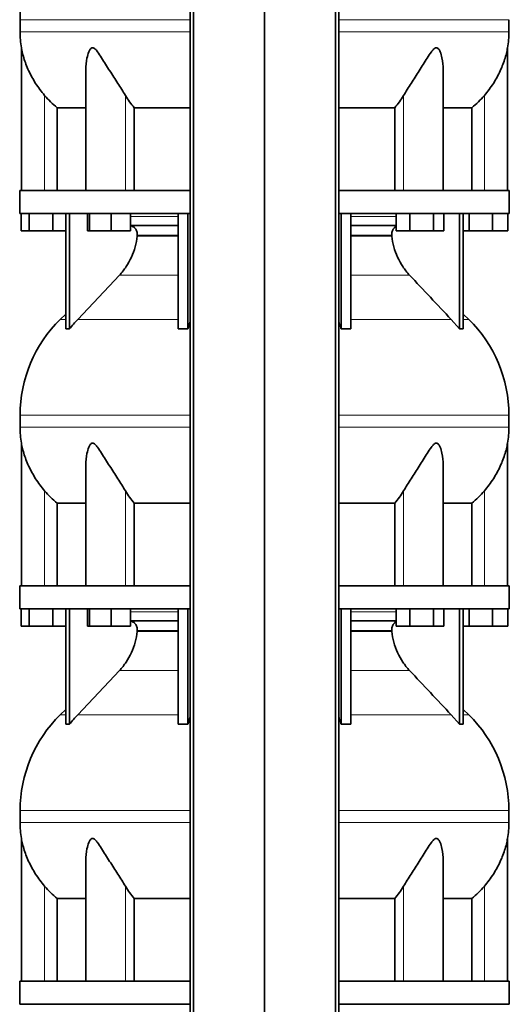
# Model space of a CAD drawing. Header units: millimetres. Extents: x 449 to 1324, y -2338 to 1809.
# Tile 22 of 30: x 457 to 742, y 49 to 622. Entities that reach past the tile are written whole.
import ezdxf

# ---------------------------------------------------------------- set-up
doc = ezdxf.new("R2010")
doc.units = ezdxf.units.MM
doc.layers.add('MID_454-5', color=7, linetype='Continuous')
doc.layers.add('VSI454_DIFFUSORE', color=7, linetype='Continuous')

# ---------------------------------------------------------------- blocks, each defined once
blk = doc.blocks.new('SE')
at = {"layer": 'MID_454-5', "color": 7, "linetype": 'Continuous', "lineweight": 35}
for p, q in [((556.02, 1015.62), (556.02, -166.38)), ((557.99, -166.38), (557.99, 1015.62)), ((599.23, -166.38), (599.23, 1015.62)), ((640.47, -166.38), (640.47, 1015.62)), ((642.44, 1015.62), (642.44, -166.38))]:
    blk.add_line(p, q, dxfattribs=at)
at = {"layer": 'VSI454_DIFFUSORE', "color": 4, "linetype": 'Continuous', "lineweight": 9}
for p, q in [((556.02, 621.91), (456.98, 621.91)), ((741.49, 621.91), (642.44, 621.91)), ((456.98, 614.87), (556.02, 614.87)), ((642.44, 614.87), (741.49, 614.87)), ((471.23, 522.62), (471.23, 577.83)), ((518.27, 522.62), (518.27, 577.83)), ((680.2, 522.62), (680.2, 577.83)), ((727.23, 522.62), (727.23, 577.83)), ((521.28, 507.35), (549.01, 507.35)), ((649.46, 507.35), (675.94, 507.35)), ((525.12, 496.06), (549.01, 496.06)), ((549.01, 496.62), (525.18, 496.62)), ((673.29, 496.62), (649.46, 496.62)), ((649.46, 496.06), (673.34, 496.06)), ((514.84, 473.37), (549.01, 473.37)), ((649.46, 473.37), (683.63, 473.37)), ((480.3, 447.53), (483.52, 447.53)), ((490.54, 447.53), (549.01, 447.53)), ((707.93, 447.53), (649.46, 447.53)), ((718.16, 447.53), (714.94, 447.53)), ((556.02, 391.91), (456.98, 391.91)), ((741.49, 391.91), (642.44, 391.91)), ((456.98, 384.87), (556.02, 384.87)), ((642.44, 384.87), (741.49, 384.87)), ((471.23, 292.62), (471.23, 347.83)), ((518.27, 292.62), (518.27, 347.83)), ((680.2, 292.62), (680.2, 347.83)), ((727.23, 292.62), (727.23, 347.83)), ((521.28, 277.35), (549.01, 277.35)), ((649.46, 277.35), (675.94, 277.35)), ((525.12, 266.06), (549.01, 266.06)), ((549.01, 266.62), (525.18, 266.62)), ((673.29, 266.62), (649.46, 266.62)), ((649.46, 266.06), (673.34, 266.06)), ((514.84, 243.37), (549.01, 243.37)), ((649.46, 243.37), (683.63, 243.37)), ((480.3, 217.53), (483.52, 217.53)), ((490.54, 217.53), (549.01, 217.53)), ((707.93, 217.53), (649.46, 217.53)), ((718.16, 217.53), (714.94, 217.53)), ((556.02, 161.91), (456.98, 161.91)), ((741.49, 161.91), (642.44, 161.91)), ((456.98, 154.87), (556.02, 154.87)), ((642.44, 154.87), (741.49, 154.87)), ((471.23, 62.62), (471.23, 117.83)), ((518.27, 62.62), (518.27, 117.83)), ((680.2, 62.62), (680.2, 117.83)), ((727.23, 62.62), (727.23, 117.83))]:
    blk.add_line(p, q, dxfattribs=at)
at = {"layer": 'VSI454_DIFFUSORE', "color": 7, "linetype": 'Continuous', "lineweight": 35}
for p, q in [((456.98, 621.91), (456.98, 614.87)), ((741.49, 614.87), (741.49, 621.91)), ((457.73, 605.58), (457.73, 522.62)), ((740.73, 522.62), (740.73, 605.58)), ((495.22, 592.9), (495.22, 522.62)), ((703.24, 522.62), (703.24, 592.92)), ((478.48, 570.69), (495.22, 570.69)), ((478.48, 522.62), (478.48, 570.69)), ((523.4, 570.69), (556.02, 570.69)), ((523.4, 522.62), (523.4, 570.69)), ((642.44, 570.69), (675.07, 570.69)), ((675.07, 570.69), (675.07, 522.62)), ((703.24, 570.69), (719.98, 570.69)), ((719.98, 570.69), (719.98, 522.62)), ((456.73, 522.62), (556.02, 522.62)), ((456.73, 522.62), (456.73, 509.12)), ((642.44, 522.62), (741.73, 522.62)), ((741.73, 509.12), (741.73, 522.62)), ((456.73, 509.12), (556.02, 509.12)), ((457.59, 499.12), (457.59, 509.12)), ((462.32, 499.12), (462.32, 509.12)), ((475.97, 499.12), (475.97, 509.12)), ((483.52, 442.01), (483.52, 509.12)), ((485.82, 442.01), (485.82, 509.12)), ((496.16, 499.12), (496.16, 509.12)), ((497.37, 499.12), (497.37, 509.12)), ((509.93, 499.12), (509.93, 509.12)), ((521.28, 499.12), (521.28, 509.12)), ((549.01, 442.01), (549.01, 509.12)), ((554.55, 442.01), (554.55, 509.12)), ((642.44, 509.12), (741.73, 509.12)), ((643.91, 442.01), (643.91, 509.12)), ((649.46, 442.01), (649.46, 509.12)), ((675.94, 499.12), (675.94, 509.12)), ((683.89, 499.12), (683.89, 509.12)), ((697.69, 499.12), (697.69, 509.12)), ((703.55, 499.12), (703.55, 509.12)), ((712.64, 442.01), (712.64, 509.12)), ((714.94, 442.01), (714.94, 509.12)), ((718.32, 499.12), (718.32, 509.12)), ((731.97, 499.12), (731.97, 509.12)), ((740.88, 499.12), (740.88, 509.12)), ((462.32, 499.12), (457.59, 499.12)), ((475.97, 499.12), (462.32, 499.12)), ((483.52, 499.12), (475.97, 499.12)), ((497.37, 499.12), (496.16, 499.12)), ((509.93, 499.12), (497.37, 499.12)), ((521.28, 499.12), (509.93, 499.12)), ((549.01, 502.12), (521.28, 502.12)), ((675.94, 502.12), (649.46, 502.12)), ((683.89, 499.12), (675.94, 499.12)), ((697.69, 499.12), (683.89, 499.12)), ((703.55, 499.12), (697.69, 499.12)), ((718.32, 499.12), (714.94, 499.12)), ((731.97, 499.12), (718.32, 499.12)), ((740.88, 499.12), (731.97, 499.12)), ((514.84, 473.37), (490.54, 447.53)), ((483.52, 450.7), (480.3, 447.53)), ((707.93, 447.53), (712.64, 442.01)), ((718.16, 447.53), (714.94, 450.7)), ((554.55, 442.01), (556.02, 446.17)), ((456.98, 391.91), (456.98, 384.87)), ((741.49, 384.87), (741.49, 391.91)), ((457.73, 375.58), (457.73, 292.62)), ((740.73, 292.62), (740.73, 375.58)), ((495.22, 362.9), (495.22, 292.62)), ((703.24, 292.62), (703.24, 362.92)), ((478.48, 340.69), (495.22, 340.69)), ((478.48, 292.62), (478.48, 340.69)), ((523.4, 340.69), (556.02, 340.69)), ((523.4, 292.62), (523.4, 340.69)), ((642.44, 340.69), (675.07, 340.69)), ((675.07, 340.69), (675.07, 292.62)), ((703.24, 340.69), (719.98, 340.69)), ((719.98, 340.69), (719.98, 292.62)), ((456.73, 292.62), (556.02, 292.62)), ((456.73, 292.62), (456.73, 279.12)), ((642.44, 292.62), (741.73, 292.62)), ((741.73, 279.12), (741.73, 292.62)), ((456.73, 279.12), (556.02, 279.12)), ((457.59, 269.12), (457.59, 279.12)), ((462.32, 269.12), (462.32, 279.12)), ((475.97, 269.12), (475.97, 279.12)), ((483.52, 212.01), (483.52, 279.12)), ((485.82, 212.01), (485.82, 279.12)), ((496.16, 269.12), (496.16, 279.12)), ((497.37, 269.12), (497.37, 279.12)), ((509.93, 269.12), (509.93, 279.12)), ((521.28, 269.12), (521.28, 279.12)), ((549.01, 212.01), (549.01, 279.12)), ((554.55, 212.01), (554.55, 279.12)), ((642.44, 279.12), (741.73, 279.12)), ((643.91, 212.01), (643.91, 279.12)), ((649.46, 212.01), (649.46, 279.12)), ((675.94, 269.12), (675.94, 279.12)), ((683.89, 269.12), (683.89, 279.12)), ((697.69, 269.12), (697.69, 279.12)), ((703.55, 269.12), (703.55, 279.12)), ((712.64, 212.01), (712.64, 279.12)), ((714.94, 212.01), (714.94, 279.12)), ((718.32, 269.12), (718.32, 279.12)), ((731.97, 269.12), (731.97, 279.12)), ((740.88, 269.12), (740.88, 279.12)), ((549.01, 272.12), (521.28, 272.12)), ((675.94, 272.12), (649.46, 272.12)), ((462.32, 269.12), (457.59, 269.12)), ((475.97, 269.12), (462.32, 269.12)), ((483.52, 269.12), (475.97, 269.12)), ((497.37, 269.12), (496.16, 269.12)), ((509.93, 269.12), (497.37, 269.12)), ((521.28, 269.12), (509.93, 269.12)), ((683.89, 269.12), (675.94, 269.12)), ((697.69, 269.12), (683.89, 269.12)), ((703.55, 269.12), (697.69, 269.12)), ((718.32, 269.12), (714.94, 269.12)), ((731.97, 269.12), (718.32, 269.12)), ((740.88, 269.12), (731.97, 269.12)), ((514.84, 243.37), (490.54, 217.53)), ((483.52, 220.7), (480.3, 217.53)), ((718.16, 217.53), (714.94, 220.7)), ((554.55, 212.01), (556.02, 216.17)), ((707.93, 217.53), (712.64, 212.01)), ((456.98, 161.91), (456.98, 154.87)), ((741.49, 154.87), (741.49, 161.91)), ((457.73, 145.58), (457.73, 62.62)), ((740.73, 62.62), (740.73, 145.58)), ((495.22, 132.9), (495.22, 62.62)), ((703.24, 62.62), (703.24, 132.92)), ((478.48, 110.69), (495.22, 110.69)), ((478.48, 62.62), (478.48, 110.69)), ((523.4, 110.69), (556.02, 110.69)), ((523.4, 62.62), (523.4, 110.69)), ((642.44, 110.69), (675.07, 110.69)), ((675.07, 110.69), (675.07, 62.62)), ((703.24, 110.69), (719.98, 110.69)), ((719.98, 110.69), (719.98, 62.62)), ((456.73, 62.62), (556.02, 62.62)), ((456.73, 62.62), (456.73, 49.12)), ((642.44, 62.62), (741.73, 62.62)), ((741.73, 49.12), (741.73, 62.62)), ((456.73, 49.12), (556.02, 49.12)), ((642.44, 49.12), (741.73, 49.12))]:
    blk.add_line(p, q, dxfattribs=at)
for centre, radius, start, end in [((534.96, 621.91), 77.98, 134.5, 180), ((514.39, 614.87), 57.42, 180, 189.3177), ((684.07, 614.87), 57.42, 350.6813, 0), ((534.96, 391.91), 77.98, 134.5, 180), ((663.5, 391.91), 77.98, 0, 45.5), ((514.39, 384.87), 57.42, 180, 189.3177), ((684.07, 384.87), 57.42, 350.6813, 0), ((534.96, 161.91), 77.98, 134.5, 180), ((663.5, 161.91), 77.98, 0, 45.5), ((514.39, 154.87), 57.42, 180, 189.3177), ((684.07, 154.87), 57.42, 350.6813, 360)]:
    blk.add_arc(centre, radius, start, end, dxfattribs=at)
for points, knots in [([(471.23, 577.83), (469.3, 580.11), (467.57, 582.45), (464.46, 587.31), (463.1, 589.8), (460.82, 594.76), (459.88, 597.25), (458.77, 600.95), (458.46, 602.18), (458.07, 603.85), (457.96, 604.39), (457.83, 605.06), (457.8, 605.26), (457.75, 605.53), (457.73, 605.6), (457.73, 605.6)], [0, 0, 0, 0, 0.125, 0.125, 0.25, 0.25, 0.375, 0.375, 0.4375, 0.4375, 0.46875, 0.46875, 0.484375, 0.484375, 0.498741, 0.498741, 0.498741, 0.498741]), ([(518.27, 577.83), (516.9, 580.11), (515.4, 582.45), (512.28, 587.31), (510.67, 589.8), (507.54, 594.76), (506, 597.25), (503.64, 600.95), (502.85, 602.18), (501.58, 603.85), (501.15, 604.39), (500.43, 605.06), (500.18, 605.26), (499.65, 605.54), (499.37, 605.61), (498.59, 605.57), (498.15, 605.19), (497.46, 604.27), (497.19, 603.73), (496.49, 602.04), (496.16, 600.83), (495.44, 597.41), (495.22, 595.14), (495.22, 592.9)], [0, 0, 0, 0, 0.125, 0.125, 0.25, 0.25, 0.375, 0.375, 0.4375, 0.4375, 0.46875, 0.46875, 0.484375, 0.484375, 0.5, 0.5, 0.53125, 0.53125, 0.5625, 0.5625, 0.625, 0.625, 0.7380463, 0.7380463, 0.7380463, 0.7380463]), ([(703.24, 592.91), (703.24, 595.18), (703.02, 597.46), (702.27, 600.95), (701.93, 602.18), (701.21, 603.85), (700.93, 604.39), (700.4, 605.06), (700.2, 605.26), (699.74, 605.54), (699.49, 605.61), (698.69, 605.57), (698.16, 605.19), (697.21, 604.27), (696.78, 603.73), (695.52, 602.04), (694.75, 600.83), (692.42, 597.18), (690.86, 594.66), (687.73, 589.71), (686.17, 587.28), (683.08, 582.48), (681.55, 580.09), (680.2, 577.83)], [0.2605527, 0.2605527, 0.2605527, 0.2605527, 0.375, 0.375, 0.4375, 0.4375, 0.46875, 0.46875, 0.484375, 0.484375, 0.5, 0.5, 0.53125, 0.53125, 0.5625, 0.5625, 0.625, 0.625, 0.75, 0.75, 0.875, 0.875, 1, 1, 1, 1]), ([(740.73, 605.6), (740.73, 605.6), (740.73, 605.6), (740.73, 605.57), (740.66, 605.19), (740.48, 604.27), (740.36, 603.73), (739.97, 602.04), (739.66, 600.83), (738.55, 597.18), (737.6, 594.66), (735.32, 589.71), (733.98, 587.28), (730.91, 582.48), (729.15, 580.09), (727.23, 577.83)], [0.4987425, 0.4987425, 0.4987425, 0.4987425, 0.5, 0.5, 0.53125, 0.53125, 0.5625, 0.5625, 0.625, 0.625, 0.75, 0.75, 0.875, 0.875, 1, 1, 1, 1]), ([(525.18, 496.62), (525.21, 496.97), (525.21, 497.32), (525.14, 498.01), (525.07, 498.35), (524.87, 499.02), (524.73, 499.34), (524.41, 499.94), (524.22, 500.22), (523.9, 500.61), (523.78, 500.73), (523.54, 500.96), (523.41, 501.07), (523.02, 501.38), (522.75, 501.55), (522.3, 501.76), (522.15, 501.83), (521.85, 501.94), (521.69, 501.98), (521.45, 502.03), (521.37, 502.05), (521.29, 502.06)], [0, 0, 0, 0, 0.125, 0.125, 0.25, 0.25, 0.375, 0.375, 0.5, 0.5, 0.5625, 0.5625, 0.625, 0.625, 0.75, 0.75, 0.8125, 0.8125, 0.875, 0.875, 0.9073547, 0.9073547, 0.9073547, 0.9073547]), ([(673.29, 496.62), (673.26, 496.97), (673.26, 497.32), (673.33, 498.01), (673.39, 498.35), (673.6, 499.02), (673.73, 499.34), (674.06, 499.94), (674.25, 500.22), (674.57, 500.61), (674.68, 500.73), (674.92, 500.96), (675.05, 501.07), (675.41, 501.36), (675.66, 501.52), (675.92, 501.65)], [0, 0, 0, 0, 0.125, 0.125, 0.25, 0.25, 0.375, 0.375, 0.5, 0.5, 0.5625, 0.5625, 0.625, 0.625, 0.7365505, 0.7365505, 0.7365505, 0.7365505]), ([(514.84, 473.37), (516.26, 474.88), (517.55, 476.51), (519.87, 479.98), (520.89, 481.82), (522.65, 485.71), (523.37, 487.71), (524.48, 491.81), (524.88, 493.91), (525.12, 496.06)], [0, 0, 0, 0, 0.25, 0.25, 0.5, 0.5, 0.75, 0.75, 1, 1, 1, 1]), ([(683.63, 473.37), (682.2, 474.88), (680.91, 476.51), (678.6, 479.98), (677.58, 481.82), (675.81, 485.71), (675.1, 487.71), (673.98, 491.81), (673.58, 493.91), (673.34, 496.06)], [0, 0, 0, 0, 0.25, 0.25, 0.5, 0.5, 0.75, 0.75, 1, 1, 1, 1]), ([(490.54, 447.53), (489.71, 446.66), (488.91, 445.76), (487.33, 443.91), (486.56, 442.96), (485.82, 442.01)], [0, 0, 0, 0, 0.5, 0.5, 1, 1, 1, 1]), ([(643.91, 442.01), (643.61, 442.96), (643.29, 443.91), (642.79, 445.31), (642.62, 445.79), (642.44, 446.25)], [0, 0, 0, 0, 0.5, 0.5, 0.7600147, 0.7600147, 0.7600147, 0.7600147]), ([(471.23, 347.83), (469.3, 350.11), (467.57, 352.45), (464.46, 357.31), (463.1, 359.8), (460.82, 364.76), (459.88, 367.25), (458.77, 370.95), (458.46, 372.18), (458.07, 373.85), (457.96, 374.39), (457.83, 375.06), (457.8, 375.26), (457.75, 375.53), (457.73, 375.6), (457.73, 375.6)], [0, 0, 0, 0, 0.125, 0.125, 0.25, 0.25, 0.375, 0.375, 0.4375, 0.4375, 0.46875, 0.46875, 0.484375, 0.484375, 0.498741, 0.498741, 0.498741, 0.498741]), ([(518.27, 347.83), (516.9, 350.11), (515.4, 352.45), (512.28, 357.31), (510.67, 359.8), (507.54, 364.76), (506, 367.25), (503.64, 370.95), (502.85, 372.18), (501.58, 373.85), (501.15, 374.39), (500.43, 375.06), (500.18, 375.26), (499.65, 375.54), (499.37, 375.61), (498.59, 375.57), (498.15, 375.19), (497.46, 374.27), (497.19, 373.73), (496.49, 372.04), (496.16, 370.83), (495.44, 367.41), (495.22, 365.14), (495.22, 362.9)], [0, 0, 0, 0, 0.125, 0.125, 0.25, 0.25, 0.375, 0.375, 0.4375, 0.4375, 0.46875, 0.46875, 0.484375, 0.484375, 0.5, 0.5, 0.53125, 0.53125, 0.5625, 0.5625, 0.625, 0.625, 0.7380463, 0.7380463, 0.7380463, 0.7380463]), ([(703.24, 362.91), (703.24, 365.18), (703.02, 367.46), (702.27, 370.95), (701.93, 372.18), (701.21, 373.85), (700.93, 374.39), (700.4, 375.06), (700.2, 375.26), (699.74, 375.54), (699.49, 375.61), (698.69, 375.57), (698.16, 375.19), (697.21, 374.27), (696.78, 373.73), (695.52, 372.04), (694.75, 370.83), (692.42, 367.18), (690.86, 364.66), (687.73, 359.71), (686.17, 357.28), (683.08, 352.48), (681.55, 350.09), (680.2, 347.83)], [0.2605527, 0.2605527, 0.2605527, 0.2605527, 0.375, 0.375, 0.4375, 0.4375, 0.46875, 0.46875, 0.484375, 0.484375, 0.5, 0.5, 0.53125, 0.53125, 0.5625, 0.5625, 0.625, 0.625, 0.75, 0.75, 0.875, 0.875, 1, 1, 1, 1]), ([(740.73, 375.6), (740.73, 375.6), (740.73, 375.6), (740.73, 375.57), (740.66, 375.19), (740.48, 374.27), (740.36, 373.73), (739.97, 372.04), (739.66, 370.83), (738.55, 367.18), (737.6, 364.66), (735.32, 359.71), (733.98, 357.28), (730.91, 352.48), (729.15, 350.09), (727.23, 347.83)], [0.4987425, 0.4987425, 0.4987425, 0.4987425, 0.5, 0.5, 0.53125, 0.53125, 0.5625, 0.5625, 0.625, 0.625, 0.75, 0.75, 0.875, 0.875, 1, 1, 1, 1]), ([(525.18, 266.62), (525.21, 266.97), (525.21, 267.32), (525.14, 268.01), (525.07, 268.35), (524.87, 269.02), (524.73, 269.34), (524.41, 269.94), (524.22, 270.22), (523.9, 270.61), (523.78, 270.73), (523.54, 270.96), (523.41, 271.07), (523.02, 271.38), (522.75, 271.55), (522.3, 271.76), (522.15, 271.83), (521.85, 271.94), (521.69, 271.98), (521.45, 272.03), (521.37, 272.05), (521.29, 272.06)], [0, 0, 0, 0, 0.125, 0.125, 0.25, 0.25, 0.375, 0.375, 0.5, 0.5, 0.5625, 0.5625, 0.625, 0.625, 0.75, 0.75, 0.8125, 0.8125, 0.875, 0.875, 0.9073547, 0.9073547, 0.9073547, 0.9073547]), ([(673.29, 266.62), (673.26, 266.97), (673.26, 267.32), (673.33, 268.01), (673.39, 268.35), (673.6, 269.02), (673.73, 269.34), (674.06, 269.94), (674.25, 270.22), (674.57, 270.61), (674.68, 270.73), (674.92, 270.96), (675.05, 271.07), (675.41, 271.36), (675.66, 271.52), (675.92, 271.65)], [0, 0, 0, 0, 0.125, 0.125, 0.25, 0.25, 0.375, 0.375, 0.5, 0.5, 0.5625, 0.5625, 0.625, 0.625, 0.7365505, 0.7365505, 0.7365505, 0.7365505]), ([(514.84, 243.37), (516.26, 244.88), (517.55, 246.51), (519.87, 249.98), (520.89, 251.82), (522.65, 255.71), (523.37, 257.71), (524.48, 261.81), (524.88, 263.91), (525.12, 266.06)], [0, 0, 0, 0, 0.25, 0.25, 0.5, 0.5, 0.75, 0.75, 1, 1, 1, 1]), ([(683.63, 243.37), (682.2, 244.88), (680.91, 246.51), (678.6, 249.98), (677.58, 251.82), (675.81, 255.71), (675.1, 257.71), (673.98, 261.81), (673.58, 263.91), (673.34, 266.06)], [0, 0, 0, 0, 0.25, 0.25, 0.5, 0.5, 0.75, 0.75, 1, 1, 1, 1]), ([(490.54, 217.53), (489.71, 216.66), (488.91, 215.76), (487.33, 213.91), (486.56, 212.96), (485.82, 212.01)], [0, 0, 0, 0, 0.5, 0.5, 1, 1, 1, 1]), ([(643.91, 212.01), (643.61, 212.96), (643.29, 213.91), (642.79, 215.31), (642.62, 215.79), (642.44, 216.25)], [0, 0, 0, 0, 0.5, 0.5, 0.7600147, 0.7600147, 0.7600147, 0.7600147]), ([(471.23, 117.83), (469.3, 120.11), (467.57, 122.45), (464.46, 127.31), (463.1, 129.8), (460.82, 134.76), (459.88, 137.25), (458.77, 140.95), (458.46, 142.18), (458.07, 143.85), (457.96, 144.39), (457.83, 145.06), (457.8, 145.26), (457.75, 145.53), (457.73, 145.6), (457.73, 145.6)], [0, 0, 0, 0, 0.125, 0.125, 0.25, 0.25, 0.375, 0.375, 0.4375, 0.4375, 0.46875, 0.46875, 0.484375, 0.484375, 0.498741, 0.498741, 0.498741, 0.498741]), ([(518.27, 117.83), (516.9, 120.11), (515.4, 122.45), (512.28, 127.31), (510.67, 129.8), (507.54, 134.76), (506, 137.25), (503.64, 140.95), (502.85, 142.18), (501.58, 143.85), (501.15, 144.39), (500.43, 145.06), (500.18, 145.26), (499.65, 145.54), (499.37, 145.61), (498.59, 145.57), (498.15, 145.19), (497.46, 144.27), (497.19, 143.73), (496.49, 142.04), (496.16, 140.83), (495.44, 137.41), (495.22, 135.14), (495.22, 132.9)], [0, 0, 0, 0, 0.125, 0.125, 0.25, 0.25, 0.375, 0.375, 0.4375, 0.4375, 0.46875, 0.46875, 0.484375, 0.484375, 0.5, 0.5, 0.53125, 0.53125, 0.5625, 0.5625, 0.625, 0.625, 0.7380463, 0.7380463, 0.7380463, 0.7380463]), ([(703.24, 132.91), (703.24, 135.18), (703.02, 137.46), (702.27, 140.95), (701.93, 142.18), (701.21, 143.85), (700.93, 144.39), (700.4, 145.06), (700.2, 145.26), (699.74, 145.54), (699.49, 145.61), (698.69, 145.57), (698.16, 145.19), (697.21, 144.27), (696.78, 143.73), (695.52, 142.04), (694.75, 140.83), (692.42, 137.18), (690.86, 134.66), (687.73, 129.71), (686.17, 127.28), (683.08, 122.48), (681.55, 120.09), (680.2, 117.83)], [0.2605527, 0.2605527, 0.2605527, 0.2605527, 0.375, 0.375, 0.4375, 0.4375, 0.46875, 0.46875, 0.484375, 0.484375, 0.5, 0.5, 0.53125, 0.53125, 0.5625, 0.5625, 0.625, 0.625, 0.75, 0.75, 0.875, 0.875, 1, 1, 1, 1]), ([(740.73, 145.6), (740.73, 145.6), (740.73, 145.6), (740.73, 145.57), (740.66, 145.19), (740.48, 144.27), (740.36, 143.73), (739.97, 142.04), (739.66, 140.83), (738.55, 137.18), (737.6, 134.66), (735.32, 129.71), (733.98, 127.28), (730.91, 122.48), (729.15, 120.09), (727.23, 117.83)], [0.4987425, 0.4987425, 0.4987425, 0.4987425, 0.5, 0.5, 0.53125, 0.53125, 0.5625, 0.5625, 0.625, 0.625, 0.75, 0.75, 0.875, 0.875, 1, 1, 1, 1])]:
    blk.add_open_spline(points, degree=3, knots=knots, dxfattribs=at)
for points in [[(478.48, 570.69), (475.85, 572.85), (473.44, 575.24), (471.23, 577.83)], [(523.4, 570.69), (521.54, 572.85), (519.83, 575.24), (518.27, 577.83)], [(680.2, 577.83), (678.64, 575.24), (676.93, 572.85), (675.07, 570.69)], [(727.23, 577.83), (725.03, 575.24), (722.61, 572.85), (719.98, 570.69)], [(525.12, 496.06), (525.14, 496.25), (525.16, 496.44), (525.18, 496.62)], [(673.34, 496.06), (673.32, 496.25), (673.3, 496.44), (673.29, 496.62)], [(683.63, 473.37), (691.73, 464.76), (699.83, 456.14), (707.93, 447.53)], [(485.82, 442.01), (485.05, 442.06), (484.29, 442.06), (483.52, 442.01)], [(549.01, 442.01), (550.85, 442.06), (552.71, 442.06), (554.55, 442.01)], [(649.46, 442.01), (647.61, 442.06), (645.76, 442.06), (643.91, 442.01)], [(712.64, 442.01), (713.41, 442.06), (714.18, 442.06), (714.94, 442.01)], [(478.48, 340.69), (475.85, 342.85), (473.44, 345.24), (471.23, 347.83)], [(523.4, 340.69), (521.54, 342.85), (519.83, 345.24), (518.27, 347.83)], [(680.2, 347.83), (678.64, 345.24), (676.93, 342.85), (675.07, 340.69)], [(727.23, 347.83), (725.03, 345.24), (722.61, 342.85), (719.98, 340.69)], [(525.12, 266.06), (525.14, 266.25), (525.16, 266.44), (525.18, 266.62)], [(673.34, 266.06), (673.32, 266.25), (673.3, 266.44), (673.29, 266.62)], [(683.63, 243.37), (691.73, 234.76), (699.83, 226.14), (707.93, 217.53)], [(485.82, 212.01), (485.05, 212.06), (484.29, 212.06), (483.52, 212.01)], [(549.01, 212.01), (550.85, 212.06), (552.71, 212.06), (554.55, 212.01)], [(649.46, 212.01), (647.61, 212.06), (645.76, 212.06), (643.91, 212.01)], [(712.64, 212.01), (713.41, 212.06), (714.18, 212.06), (714.94, 212.01)], [(478.48, 110.69), (475.85, 112.85), (473.44, 115.24), (471.23, 117.83)], [(523.4, 110.69), (521.54, 112.85), (519.83, 115.24), (518.27, 117.83)], [(680.2, 117.83), (678.64, 115.24), (676.93, 112.85), (675.07, 110.69)], [(727.23, 117.83), (725.03, 115.24), (722.61, 112.85), (719.98, 110.69)]]:
    blk.add_open_spline(points, degree=3, dxfattribs=at)

msp = doc.modelspace()

# ---------------------------------------------------------------- block references
msp.add_blockref('SE', (0, 0))

doc.saveas('drawing.dxf')
